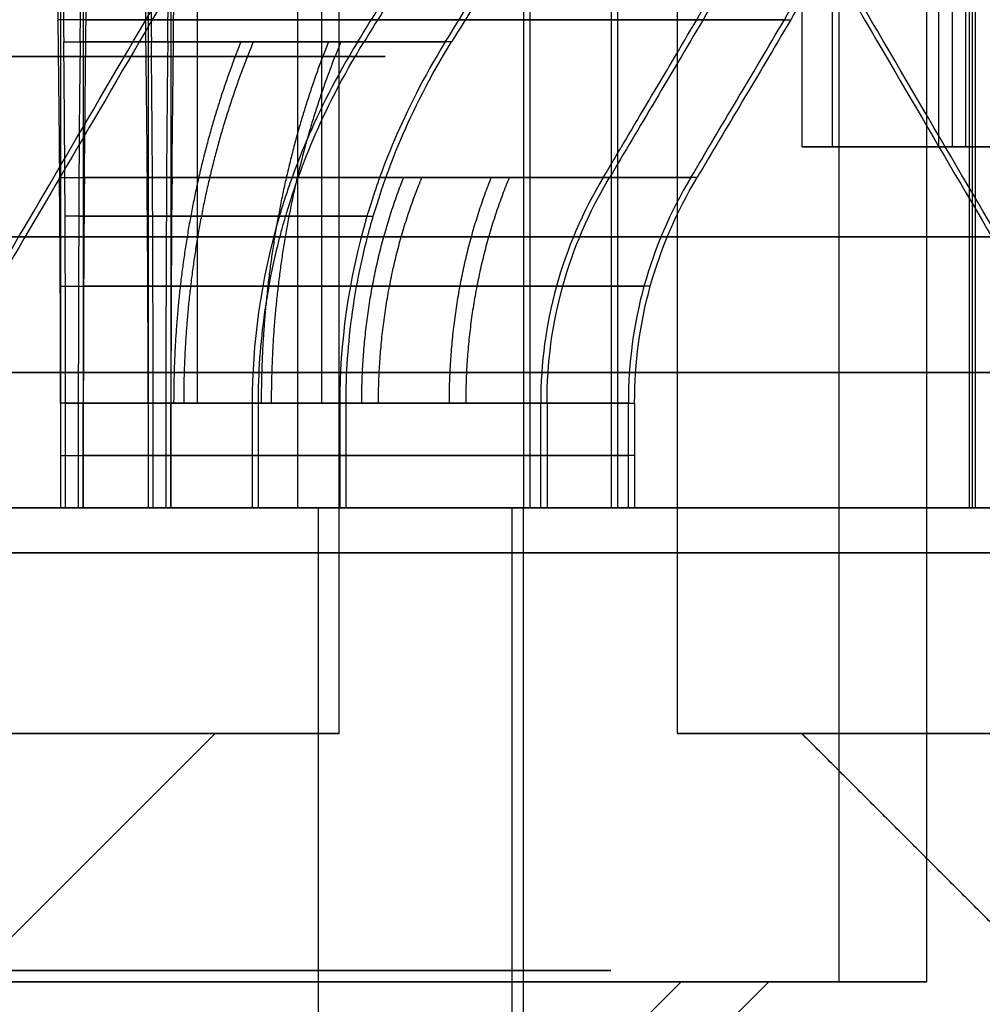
# Model space of a CAD drawing. Header units: millimetres. Extents: x 0 to 284, y -110 to 65.
# Tile 77 of 227: x 246.12 to 248.25, y -88 to -85.82. Entities that reach past the tile are written whole.
import ezdxf

# ---------------------------------------------------------------- set-up
doc = ezdxf.new("R2010")
doc.units = ezdxf.units.MM
doc.layers.add('Layer 01', color=7, linetype='Continuous', true_color=0x000000)

msp = doc.modelspace()

# ---------------------------------------------------------------- linework, layer by layer
at = {"layer": 'Layer 01'}
for p, q in [((248.2277, -78.7, 5.4306), (248.2277, -86.9, 5.4306)), ((248.1835, -78.8, 7.9668), (248.1835, -86.1, 7.9668)), ((246.8256, -87.4, 18.4359), (246.8256, -83.1, 18.4359)), ((247.5754, -87.4, 18.449), (247.5754, -83.1, 18.449)), ((247.9333, -87.95, 24.016), (247.9333, -83.1, 24.016)), ((248.1274, -87.95, 12.8977), (248.1274, -83.1, 12.8977)), ((246.209, -86.9, 25.3946), (246.209, -83.7, 25.3946)), ((246.2582, -83.7, 22.5782), (246.2582, -86.9, 22.5782)), ((246.4031, -86.9, 14.2763), (246.4031, -83.7, 14.2763)), ((246.4523, -83.7, 11.4599), (246.4523, -86.9, 11.4599)), ((247.2349, -86.9, 24.4039), (247.2349, -83.7, 24.4039)), ((247.2488, -86.9, 23.604), (247.2488, -83.7, 23.604)), ((247.4289, -86.9, 13.2856), (247.4289, -83.7, 13.2856)), ((247.4429, -86.9, 12.4857), (247.4429, -83.7, 12.4857)), ((246.5108, -84.9, 13.6204), (246.5108, -86.6679, 13.6204)), ((246.7335, -84.9, 23.9951), (246.7335, -86.9, 23.9951)), ((253.188, -86.1, 7.7539), (248.1887, -86.1, 7.6666)), ((245.4145, -86.9, 25.0736), (246.2144, -86.9, 25.0876)), ((245.4529, -86.9, 22.8712), (246.2528, -86.9, 22.8851)), ((245.6081, -86.9, 13.984), (246.4079, -86.9, 13.998)), ((245.6475, -86.9, 11.7242), (246.4474, -86.9, 11.7382)), ((246.7335, -86.9, 23.9941), (247.2335, -86.9, 24.0028)), ((246.738, -86.9, 25.0481), (246.7357, -86.9, 25.1779)), ((246.7761, -86.9, 22.8124), (246.7738, -86.9, 22.9421)), ((246.7792, -86.9, 14.0423), (246.7792, -88.95, 14.0423)), ((246.871, -86.9, 24.9196), (247.0006, -86.9, 24.9218)), ((246.9024, -86.9, 23.0751), (247.0321, -86.9, 23.0773)), ((246.9276, -86.9, 12.8758), (247.4275, -86.9, 12.8845)), ((246.932, -86.9, 13.9298), (246.9298, -86.9, 14.0596)), ((246.9705, -86.9, 23.5992), (246.9566, -86.9, 24.3991)), ((246.9702, -86.9, 11.6941), (246.9679, -86.9, 11.8238)), ((247.0651, -86.9, 13.8013), (247.1947, -86.9, 13.8035)), ((247.0965, -86.9, 11.9568), (247.2262, -86.9, 11.959)), ((247.1646, -86.9, 12.4809), (247.1506, -86.9, 13.2808)), ((247.2334, -86.9, 24.0038), (247.2334, -88.95, 24.0038)), ((246.0507, -87.9, 18.4223), (246.5506, -87.4, 18.4311)), ((246.5506, -87.4, 18.4311), (246.8256, -87.4, 18.4359)), ((247.5754, -87.4, 18.449), (247.8504, -87.4, 18.4538)), ((248.3503, -87.9, 18.4625), (247.8504, -87.4, 18.4538)), ((247.2834, -88.25, 24.0047), (247.5834, -87.95, 24.0099)), ((247.4775, -88.25, 12.8864), (247.7775, -87.95, 12.8916)), ((247.5834, -87.95, 24.0099), (247.9333, -87.95, 24.016)), ((247.7775, -87.95, 12.8916), (248.1274, -87.95, 12.8977))]:
    msp.add_line(p, q, dxfattribs=at)
at = {"layer": 'Layer 01', "extrusion": (3.65465e-12, -1, 3.24394e-12)}
msp.add_arc((245.8337, 23.9794, 85.8187), 1.8356, 13.5862, 78.4138, dxfattribs=at)
at = {"layer": 'Layer 01', "extrusion": (3.24384e-12, -1, -3.65456e-12)}
msp.add_arc((245.8337, 23.9794, 85.8187), 1.8356, 283.5862, 348.4138, dxfattribs=at)
at = {"layer": 'Layer 01', "extrusion": (2.99362e-12, -1, 3.08959e-12)}
msp.add_arc((246.0277, 12.8611, 85.8187), 1.8356, 13.5862, 78.4138, dxfattribs=at)
at = {"layer": 'Layer 01', "extrusion": (3.08948e-12, -1, -2.99352e-12)}
msp.add_arc((246.0277, 12.8611, 85.8187), 1.8356, 283.5862, 348.4138, dxfattribs=at)
at = {"layer": 'Layer 01', "extrusion": (1.20541e-11, 1, 1.78158e-11)}
msp.add_arc((-245.8337, 23.9794, -85.8679), 1.1144, 110.0358, 157.9642, dxfattribs=at)
at = {"layer": 'Layer 01', "extrusion": (9.20063e-12, 1, -8.88495e-12)}
msp.add_arc((-245.8337, 23.9794, -85.8679), 1.1144, 200.0358, 247.9642, dxfattribs=at)
at = {"layer": 'Layer 01', "extrusion": (6.96509e-12, 1, 1.90771e-11)}
msp.add_arc((-246.0277, 12.8611, -85.8679), 1.1144, 110.0358, 157.9642, dxfattribs=at)
at = {"layer": 'Layer 01', "extrusion": (1.47499e-11, 1, -5.38346e-12)}
msp.add_arc((-246.0277, 12.8611, -85.8679), 1.1144, 200.0358, 247.9642, dxfattribs=at)
at = {"layer": 'Layer 01', "extrusion": (0, -1, 0)}
for centre, radius, start, end in [((246.0277, 12.8611, 85.9), 0.9, 147.535, 327.535), ((246.0277, 12.8611, 85.9), 0.9, 327.535, 147.535), ((245.8337, 23.9794, 85.9), 0.9, 271, 91), ((250.5, 18.5, 86.3), 16.8, 1, 181), ((250.5, 18.5, 86.3), 16.8, 181, 1), ((246.0277, 12.8611, 87.925), 1.4, 147.535, 327.535), ((246.0277, 12.8611, 87.925), 1.4, 327.535, 147.535), ((245.8337, 23.9794, 87.925), 1.4, 271, 91)]:
    msp.add_arc(centre, radius, start, end, dxfattribs=at)
at = {"layer": 'Layer 01', "extrusion": (-3.85807e-13, 1, -1.82389e-12)}
msp.add_arc((-247.913, 6.2706, -86.1), 0.3, 269, 281.9441, dxfattribs=at)
at = {"layer": 'Layer 01', "extrusion": (-6.73287e-16, -1, 4.46156e-14)}
msp.add_arc((250.5, 18.5, 86.1), 12.8, 258.05592, 271, dxfattribs=at)
at = {"layer": 'Layer 01', "extrusion": (8.26712e-16, 1, -4.73623e-14)}
msp.add_arc((-247.913, 6.2706, -86.1), 0.3, 179, 269, dxfattribs=at)
at = {"layer": 'Layer 01', "extrusion": (2.09785e-11, 1, 1.55798e-11)}
msp.add_arc((-245.8337, 23.9794, -86.1679), 1.634, 103.1701, 164.8299, dxfattribs=at)
at = {"layer": 'Layer 01', "extrusion": (1.55692e-11, 1, -2.09565e-11)}
msp.add_arc((-245.8337, 23.9794, -86.1679), 1.634, 193.1701, 254.8299, dxfattribs=at)
at = {"layer": 'Layer 01', "extrusion": (1.29546e-11, 1, 1.34149e-11)}
msp.add_arc((-246.0277, 12.8611, -86.1679), 1.634, 103.1701, 164.8299, dxfattribs=at)
at = {"layer": 'Layer 01', "extrusion": (1.3409e-11, 1, -1.29489e-11)}
msp.add_arc((-246.0277, 12.8611, -86.1679), 1.634, 193.1701, 254.8299, dxfattribs=at)
at = {"layer": 'Layer 01', "extrusion": (-1.00564e-16, 1, -5.62119e-16)}
msp.add_arc((-250.5, 18.5, -86.6), 12.8, 269, 84.5192, dxfattribs=at)
at = {"layer": 'Layer 01', "extrusion": (-1.81327e-14, -1, -4.94346e-15)}
msp.add_arc((245.8337, 23.9794, 86.6679), 1.5, 16.466, 75.534, dxfattribs=at)
at = {"layer": 'Layer 01', "extrusion": (-6.58173e-16, 1, -6.81558e-16)}
msp.add_arc((-245.8337, 23.9794, -86.6679), 0.9, 115.3878, 152.6122, dxfattribs=at)
at = {"layer": 'Layer 01', "extrusion": (-3.53102e-16, 1, 3.40987e-16)}
msp.add_arc((-245.8337, 23.9794, -86.6679), 0.9, 205.3878, 242.6122, dxfattribs=at)
at = {"layer": 'Layer 01', "extrusion": (-3.01744e-17, -1, 2.9139e-17)}
msp.add_arc((245.8337, 23.9794, 86.6679), 1.5, 286.466, 345.534, dxfattribs=at)
at = {"layer": 'Layer 01', "extrusion": (-5.24295e-15, -1, -1.92628e-14)}
msp.add_arc((246.0277, 12.8611, 86.6679), 1.5, 16.466, 75.534, dxfattribs=at)
at = {"layer": 'Layer 01', "extrusion": (6.81592e-14, 1, 3.49714e-14)}
msp.add_arc((-246.0277, 12.8611, -86.6679), 0.9, 115.3878, 152.6122, dxfattribs=at)
at = {"layer": 'Layer 01', "extrusion": (5.32198e-14, 1, -1.03127e-13)}
msp.add_arc((-246.0277, 12.8611, -86.6679), 0.9, 212.465, 242.6122, dxfattribs=at)
at = {"layer": 'Layer 01', "extrusion": (-1.89906e-14, -1, 4.98011e-15)}
msp.add_arc((246.0277, 12.8611, 86.6679), 1.5, 286.466, 345.534, dxfattribs=at)
at = {"layer": 'Layer 01', "extrusion": (1.74223e-12, 1, -1.10896e-12)}
msp.add_arc((-246.0277, 12.8611, -86.6679), 0.9, 205.3878, 212.465, dxfattribs=at)
at = {"layer": 'Layer 01', "extrusion": (0, 1, 0)}
for centre, start, end in [((-245.8337, 23.9794, -86.784), 104.466, 163.534), ((-245.8337, 23.9794, -86.784), 194.466, 253.534), ((-246.0277, 12.8611, -86.784), 104.466, 163.534), ((-246.0277, 12.8611, -86.784), 194.466, 253.534)]:
    msp.add_arc(centre, 1.5, start, end, dxfattribs=at)
at = {"layer": 'Layer 01', "extrusion": (-2.19147e-15, 1, -1.83534e-16)}
msp.add_arc((-250.5, 18.5, -86.9), 12.9, 359, 85.44449, dxfattribs=at)
at = {"layer": 'Layer 01', "extrusion": (-8.28221e-19, 1, -7.05188e-19)}
msp.add_arc((-250.5, 18.5, -86.9), 12.9, 280.17454, 359, dxfattribs=at)
at = {"layer": 'Layer 01', "extrusion": (-1.46013e-16, 1, -5.78236e-16)}
msp.add_arc((-250.5, 18.5, -86.9), 12.5, 269, 84.41143, dxfattribs=at)
at = {"layer": 'Layer 01', "extrusion": (1.31818e-16, -1, 6.04e-16)}
msp.add_arc((250.5, 18.5, 86.9), 11.95, 95.80024, 271, dxfattribs=at)
at = {"layer": 'Layer 01', "extrusion": (2.35632e-15, -1, 2.36254e-16)}
msp.add_arc((250.5, 18.5, 86.9), 12.05, 95.76031, 181, dxfattribs=at)
at = {"layer": 'Layer 01', "extrusion": (9.37291e-18, 1, -5.36973e-16)}
for centre, radius, start, end in [((-250.5, 18.5, -86.9), 12.05, 179, 359), ((-250.5, 18.5, -87), 16.8, 359, 179), ((-250.5, 18.5, -87), 16.8, 179, 359), ((-250.5, 18.5, -87), 14.35, 359, 179), ((-250.5, 18.5, -87), 14.35, 179, 359)]:
    msp.add_arc(centre, radius, start, end, dxfattribs=at)
at = {"layer": 'Layer 01', "extrusion": (2.37499e-15, -1, -1.36063e-13)}
msp.add_arc((246.0277, 12.8611, 86.9), 1.4, 74.3985, 107.6015, dxfattribs=at)
at = {"layer": 'Layer 01', "extrusion": (-9.84123e-16, 1, 5.63803e-14)}
msp.add_arc((-246.0277, 12.8611, -86.9), 0.9, 62.6122, 115.3878, dxfattribs=at)
at = {"layer": 'Layer 01', "extrusion": (3.30934e-18, 1, -1.89592e-16)}
msp.add_arc((-246.0277, 12.8611, -86.9), 0.9, 242.6122, 295.3878, dxfattribs=at)
at = {"layer": 'Layer 01', "extrusion": (5.16936e-18, -1, -2.96152e-16)}
msp.add_arc((246.0277, 12.8611, 86.9), 1.4, 254.3985, 287.6015, dxfattribs=at)
at = {"layer": 'Layer 01', "extrusion": (4.12792e-15, -1, -2.44421e-13)}
msp.add_arc((245.8337, 23.9794, 86.9), 1.4, 74.3985, 91, dxfattribs=at)
at = {"layer": 'Layer 01', "extrusion": (-1.71018e-16, 1, -7.91397e-16)}
msp.add_arc((-245.8337, 23.9794, -86.9), 0.9, 89, 115.3878, dxfattribs=at)
at = {"layer": 'Layer 01', "extrusion": (-1.00708e-17, 1, 3.98171e-17)}
msp.add_arc((-245.8337, 23.9794, -86.9), 0.9, 242.6122, 269, dxfattribs=at)
at = {"layer": 'Layer 01', "extrusion": (-9.23585e-18, -1, 5.63952e-17)}
msp.add_arc((245.8337, 23.9794, 86.9), 1.4, 271, 287.6015, dxfattribs=at)
at = {"layer": 'Layer 01', "extrusion": (3.56867e-14, 1, 2.31211e-14)}
msp.add_arc((-245.8337, 23.9794, -86.9), 1.5, 104.466, 163.534, dxfattribs=at)
at = {"layer": 'Layer 01', "extrusion": (-2.06394e-14, -1, -6.01068e-15)}
msp.add_arc((245.8337, 23.9794, 86.9), 1.4, 17.6015, 74.3985, dxfattribs=at)
at = {"layer": 'Layer 01', "extrusion": (-4.03425e-17, -1, 3.89583e-17)}
msp.add_arc((245.8337, 23.9794, 86.9), 1.4, 287.6015, 344.3985, dxfattribs=at)
at = {"layer": 'Layer 01', "extrusion": (-1.0308e-16, 1, 9.95434e-17)}
msp.add_arc((-245.8337, 23.9794, -86.9), 1.5, 194.466, 253.534, dxfattribs=at)
at = {"layer": 'Layer 01', "extrusion": (-9.71953e-17, 1, -1.00649e-16)}
msp.add_arc((-246.0277, 12.8611, -86.9), 1.5, 104.466, 163.534, dxfattribs=at)
at = {"layer": 'Layer 01', "extrusion": (-2.11629e-14, -1, -6.55284e-15)}
msp.add_arc((246.0277, 12.8611, 86.9), 1.4, 17.6015, 74.3985, dxfattribs=at)
at = {"layer": 'Layer 01', "extrusion": (-1.30754e-16, -1, 1.69982e-16)}
msp.add_arc((246.0277, 12.8611, 86.9), 1.4, 287.6015, 327.535, dxfattribs=at)
at = {"layer": 'Layer 01', "extrusion": (7.58985e-16, 1, -7.32944e-16)}
msp.add_arc((-246.0277, 12.8611, -86.9), 1.5, 194.466, 253.534, dxfattribs=at)
at = {"layer": 'Layer 01', "extrusion": (-3.995e-16, 1, -6.97329e-18)}
for centre in [(-245.8337, 23.9794, -86.9), (-246.0277, 12.8611, -86.9)]:
    msp.add_arc(centre, 0.9, 152.6122, 205.3878, dxfattribs=at)
at = {"layer": 'Layer 01', "extrusion": (-1.51485e-15, -1, -2.64419e-17)}
msp.add_arc((245.8337, 23.9794, 86.9), 1.4, 344.3985, 17.6015, dxfattribs=at)
at = {"layer": 'Layer 01', "extrusion": (-2.47406e-15, -1, 1.10324e-15)}
msp.add_arc((246.0277, 12.8611, 86.9), 1.4, 327.535, 344.3985, dxfattribs=at)
at = {"layer": 'Layer 01', "extrusion": (1.81044e-15, -1, 3.16013e-17)}
msp.add_arc((246.0277, 12.8611, 86.9), 1.4, 344.3985, 17.6015, dxfattribs=at)
at = {"layer": 'Layer 01', "extrusion": (-6.86242e-17, 1, -2.43077e-15)}
msp.add_arc((-243.901, 18.3848, -87.4), 2.925, 89, 269, dxfattribs=at)
at = {"layer": 'Layer 01', "extrusion": (1.57815e-16, -1, -2.67895e-15)}
msp.add_arc((243.901, 18.3848, 87.4), 2.65, 271, 91, dxfattribs=at)
at = {"layer": 'Layer 01', "extrusion": (-1.53415e-16, 1, 2.4269e-15)}
msp.add_arc((-250.5, 18.5, -87.4), 2.925, 269, 89, dxfattribs=at)
at = {"layer": 'Layer 01', "extrusion": (2.67401e-15, -1, 4.40594e-16)}
msp.add_arc((250.5, 18.5, 87.4), 2.65, 1, 181, dxfattribs=at)
at = {"layer": 'Layer 01', "extrusion": (-2.68776e-15, -1, 3.47004e-16)}
msp.add_arc((250.5, 18.5, 87.4), 2.65, 181, 1, dxfattribs=at)
at = {"layer": 'Layer 01', "extrusion": (-5.19688e-17, 1, -3.38496e-15)}
msp.add_arc((-245.8337, 23.9794, -87.95), 2.1, 89, 269, dxfattribs=at)
at = {"layer": 'Layer 01', "extrusion": (1.81881e-16, -1, -4.05769e-15)}
msp.add_arc((245.8337, 23.9794, 87.95), 1.75, 271, 91, dxfattribs=at)
at = {"layer": 'Layer 01', "extrusion": (-1.1102e-16, 1, -1.93786e-18)}
msp.add_arc((-246.0277, 12.8611, -87.95), 2.1, 89, 269, dxfattribs=at)
at = {"layer": 'Layer 01', "extrusion": (1.1102e-16, -1, 1.93786e-18)}
msp.add_arc((246.0277, 12.8611, 87.95), 1.75, 271, 91, dxfattribs=at)
at = {"layer": 'Layer 01', "extrusion": (-1.70071e-16, 1, 3.38108e-15)}
msp.add_arc((-250.403, 24.0592, -87.95), 2.1, 269, 89, dxfattribs=at)
at = {"layer": 'Layer 01'}
for points, degree in [([(248.2212, -78.7, 5.8029), (248.2212, -82.8, 5.8029), (248.2212, -86.9, 5.8029)], 2), ([(248.2342, -78.7, 5.0584), (248.2342, -82.8, 5.0584), (248.2342, -86.9, 5.0584)], 2), ([(247.851, -86.1, 5.9771), (247.851, -82.45, 5.9771), (247.851, -78.8, 5.9771)], 2), ([(247.9183, -86.1, 5.9707), (247.9183, -82.45, 5.9707), (247.9183, -78.8, 5.9707)], 2), ([(248.213, -78.8, 6.2759), (248.213, -82.45, 6.2759), (248.213, -86.1, 6.2759)], 2), ([(246.7871, -86.6679, 12.378), (246.7871, -85.784, 12.378), (246.7871, -84.9, 12.378)], 2), ([(248.154, -86.1, 9.6577), (248.154, -85.65, 9.6577), (248.154, -85.2, 9.6577)], 2), ([(246.2117, -85.5187, 25.2399), (246.2132, -85.6447, 25.1636), (246.2145, -85.7611, 25.0923), (246.2154, -85.8679, 25.0263)], 3), ([(246.2518, -85.8679, 22.9464), (246.2531, -85.7611, 22.8804), (246.2543, -85.6447, 22.8092), (246.2555, -85.5187, 22.7328)], 3), ([(246.4058, -85.5187, 14.1216), (246.407, -85.6354, 14.0509), (246.4083, -85.7519, 13.9798), (246.4095, -85.8679, 13.908)], 3), ([(246.4458, -85.8679, 11.8281), (246.4471, -85.7519, 11.7563), (246.4483, -85.6354, 11.6852), (246.4496, -85.5187, 11.6145)], 3), ([(246.8666, -85.8679, 24.3975), (246.9326, -85.7611, 24.3988), (247.0039, -85.6447, 24.4), (247.0803, -85.5187, 24.4012)], 3), ([(247.0942, -85.5187, 23.6013), (247.0178, -85.6447, 23.5998), (246.9466, -85.7611, 23.5986), (246.8806, -85.8679, 23.5976)], 3), ([(247.0607, -85.8679, 13.2792), (247.1325, -85.7519, 13.2804), (247.2036, -85.6354, 13.2817), (247.2743, -85.5187, 13.2829)], 3), ([(247.2883, -85.5187, 12.483), (247.2176, -85.6354, 12.4818), (247.1464, -85.7519, 12.4806), (247.0746, -85.8679, 12.4793)], 3), ([(246.057, -86.4, 18.8225), (246.177, -86.1956, 18.8246), (246.3074, -85.973, 18.8269), (246.4481, -85.7321, 18.8293)], 3), ([(246.4621, -85.7321, 18.0295), (246.3216, -85.9726, 18.027), (246.1912, -86.1952, 18.0247), (246.071, -86.4, 18.0226)], 3), ([(247.9389, -85.7321, 18.8554), (248.0795, -85.9726, 18.8578), (248.2098, -86.1952, 18.8601), (248.33, -86.4, 18.8622)], 3), ([(248.344, -86.4, 18.0623), (248.224, -86.1956, 18.0602), (248.0936, -85.973, 18.0579), (247.9529, -85.7321, 18.0555)], 3), ([(246.2023, -85.8187, 25.7776), (246.2036, -85.9418, 25.7048), (246.2049, -86.0583, 25.6357), (246.206, -86.1679, 25.5704)], 3), ([(246.2612, -86.1679, 22.4024), (246.2624, -86.0585, 22.3372), (246.2636, -85.9421, 22.2681), (246.2649, -85.8187, 22.1951)], 3), ([(246.3964, -85.8187, 14.6593), (246.3977, -85.9421, 14.5863), (246.3989, -86.0585, 14.5172), (246.4, -86.1679, 14.4521)], 3), ([(246.4553, -86.1679, 11.2841), (246.4565, -86.0585, 11.2189), (246.4577, -85.9421, 11.1498), (246.4589, -85.8187, 11.0768)], 3), ([(247.4107, -86.1679, 24.407), (247.4758, -86.0585, 24.4081), (247.5449, -85.9421, 24.4093), (247.6179, -85.8187, 24.4106)], 3), ([(247.6319, -85.8187, 23.6107), (247.559, -85.9418, 23.6094), (247.49, -86.0583, 23.6082), (247.4247, -86.1679, 23.6071)], 3), ([(247.6048, -86.1679, 13.2887), (247.6699, -86.0585, 13.2898), (247.739, -85.9421, 13.291), (247.812, -85.8187, 13.2923)], 3), ([(247.826, -85.8187, 12.4924), (247.7529, -85.9421, 12.4911), (247.6839, -86.0585, 12.4899), (247.6187, -86.1679, 12.4888)], 3), ([(248.154, -86.1, 9.6577), (248.1835, -86.1, 7.9668), (248.213, -86.1, 6.2759)], 2), ([(253.1532, -86.1, 9.745), (250.6536, -86.1, 9.7013), (248.154, -86.1, 9.6577)], 2), ([(246.2084, -86.6679, 25.4318), (246.2084, -86.4898, 25.4318), (246.2076, -86.3231, 25.478), (246.206, -86.1679, 25.5704)], 3), ([(246.2612, -86.1679, 22.4024), (246.2596, -86.3231, 22.4947), (246.2588, -86.4898, 22.5409), (246.2588, -86.6679, 22.5409)], 3), ([(246.4024, -86.6679, 14.3135), (246.4024, -86.4898, 14.3135), (246.4016, -86.3231, 14.3597), (246.4, -86.1679, 14.4521)], 3), ([(246.4553, -86.1679, 11.2841), (246.4537, -86.3231, 11.3764), (246.4529, -86.4898, 11.4226), (246.4529, -86.6679, 11.4226)], 3), ([(247.4107, -86.1679, 24.407), (247.3183, -86.3231, 24.4054), (247.2721, -86.4898, 24.4046), (247.2721, -86.6679, 24.4046)], 3), ([(247.2861, -86.6679, 23.6047), (247.2861, -86.4898, 23.6047), (247.3323, -86.3231, 23.6055), (247.4247, -86.1679, 23.6071)], 3), ([(247.6048, -86.1679, 13.2887), (247.5124, -86.3231, 13.2871), (247.4662, -86.4898, 13.2863), (247.4662, -86.6679, 13.2863)], 3), ([(247.4802, -86.6679, 12.4864), (247.4802, -86.4898, 12.4864), (247.5264, -86.3231, 12.4872), (247.6187, -86.1679, 12.4888)], 3), ([(246.2084, -86.6679, 25.4318), (246.2084, -86.784, 25.4318), (246.2084, -86.9, 25.4318)], 2), ([(246.2195, -86.9, 24.7925), (246.2195, -86.784, 24.7925), (246.2195, -86.6679, 24.7925)], 2), ([(246.2477, -86.6679, 23.1803), (246.2477, -86.784, 23.1803), (246.2477, -86.9, 23.1803)], 2), ([(246.2588, -86.9, 22.5409), (246.2588, -86.784, 22.5409), (246.2588, -86.6679, 22.5409)], 2), ([(246.4024, -86.6679, 14.3135), (246.4024, -86.784, 14.3135), (246.4024, -86.9, 14.3135)], 2), ([(246.4136, -86.9, 13.6742), (246.4136, -86.784, 13.6742), (246.4136, -86.6679, 13.6742)], 2), ([(246.4417, -86.6679, 12.062), (246.4417, -86.784, 12.062), (246.4417, -86.9, 12.062)], 2), ([(246.4529, -86.9, 11.4226), (246.4529, -86.784, 11.4226), (246.4529, -86.6679, 11.4226)], 2), ([(246.6328, -86.6679, 24.3934), (246.6328, -86.784, 24.3934), (246.6328, -86.9, 24.3934)], 2), ([(246.6467, -86.9, 23.5935), (246.6467, -86.784, 23.5935), (246.6467, -86.6679, 23.5935)], 2), ([(246.8269, -86.6679, 13.2751), (246.8269, -86.784, 13.2751), (246.8269, -86.9, 13.2751)], 2), ([(246.8408, -86.9, 12.4752), (246.8408, -86.784, 12.4752), (246.8408, -86.6679, 12.4752)], 2), ([(247.2721, -86.9, 24.4046), (247.2721, -86.784, 24.4046), (247.2721, -86.6679, 24.4046)], 2), ([(247.2861, -86.6679, 23.6047), (247.2861, -86.784, 23.6047), (247.2861, -86.9, 23.6047)], 2), ([(247.4662, -86.9, 13.2863), (247.4662, -86.784, 13.2863), (247.4662, -86.6679, 13.2863)], 2), ([(247.4802, -86.6679, 12.4864), (247.4802, -86.784, 12.4864), (247.4802, -86.9, 12.4864)], 2), ([(246.2102, -86.9, 25.3278), (246.2093, -86.9, 25.3798), (246.2084, -86.9, 25.4318)], 2), ([(246.2102, -86.9, 25.3278), (246.2149, -86.9, 25.0601), (246.2195, -86.9, 24.7925)], 2), ([(246.2477, -86.9, 23.1803), (246.2523, -86.9, 22.9126), (246.257, -86.9, 22.6449)], 2), ([(246.2588, -86.9, 22.5409), (246.2579, -86.9, 22.5929), (246.257, -86.9, 22.6449)], 2), ([(246.4043, -86.9, 14.2095), (246.4033, -86.9, 14.2615), (246.4024, -86.9, 14.3135)], 2), ([(246.4043, -86.9, 14.2095), (246.4089, -86.9, 13.9418), (246.4136, -86.9, 13.6742)], 2), ([(246.4417, -86.9, 12.062), (246.4464, -86.9, 11.7943), (246.4511, -86.9, 11.5266)], 2), ([(246.4529, -86.9, 11.4226), (246.452, -86.9, 11.4746), (246.4511, -86.9, 11.5266)], 2), ([(246.6328, -86.9, 24.3934), (246.9004, -86.9, 24.3981), (247.1681, -86.9, 24.4027)], 2), ([(247.1821, -86.9, 23.6029), (246.9144, -86.9, 23.5982), (246.6467, -86.9, 23.5935)], 2), ([(246.8269, -86.9, 13.2751), (247.0945, -86.9, 13.2798), (247.3622, -86.9, 13.2844)], 2), ([(247.3761, -86.9, 12.4846), (247.1085, -86.9, 12.4799), (246.8408, -86.9, 12.4752)], 2), ([(247.2721, -86.9, 24.4046), (247.2201, -86.9, 24.4037), (247.1681, -86.9, 24.4027)], 2), ([(247.1821, -86.9, 23.6029), (247.2341, -86.9, 23.6038), (247.2861, -86.9, 23.6047)], 2), ([(247.2089, -88.95, 12.1096), (247.2089, -87.925, 12.1096), (247.2089, -86.9, 12.1096)], 2), ([(247.4662, -86.9, 13.2863), (247.4142, -86.9, 13.2854), (247.3622, -86.9, 13.2844)], 2), ([(247.3761, -86.9, 12.4846), (247.4282, -86.9, 12.4855), (247.4802, -86.9, 12.4864)], 2), ([(248.2342, -86.9, 5.0584), (248.2277, -86.9, 5.4306), (248.2212, -86.9, 5.8029)], 2), ([(253.2335, -86.9, 5.1457), (250.7339, -86.9, 5.102), (248.2342, -86.9, 5.0584)], 2), ([(265.1661, -87, 37.7589), (250.1684, -87, 37.4971), (235.1707, -87, 37.2353)], 2), ([(235.2216, -87, 37.1862), (250.1693, -87, 37.4471), (265.117, -87, 37.708)], 2), ([(235.8339, -87, -0.7589), (250.8316, -87, -0.4971), (265.8293, -87, -0.2353)], 2), ([(265.7784, -87, -0.1862), (250.8307, -87, -0.4471), (235.883, -87, -0.708)], 2), ([(248.3503, -87.9, 18.4625), (248.1004, -87.65, 18.4581), (247.8504, -87.4, 18.4538)], 2)]:
    msp.add_open_spline(points, degree=degree, dxfattribs=at)
for points, knots in [([(246.1985, -85.0187, 25.9967), (246.1985, -85.1666, 25.9967), (246.1988, -85.3121, 25.9754), (246.2001, -85.5827, 25.8986), (246.2012, -85.7077, 25.8432), (246.2023, -85.8187, 25.7776)], [0, 0, 0, 0, 0.4209515, 0.4209515, 0.8419029, 0.8419029, 0.8419029, 0.8419029]), ([(246.2649, -85.8187, 22.1951), (246.266, -85.7077, 22.1295), (246.2669, -85.5827, 22.0742), (246.2682, -85.3121, 21.9974), (246.2687, -85.1666, 21.9761), (246.2687, -85.0187, 21.9761)], [0, 0, 0, 0, 0.4209515, 0.4209515, 0.8419029, 0.8419029, 0.8419029, 0.8419029]), ([(246.3926, -85.0187, 14.8784), (246.3926, -85.1666, 14.8784), (246.3929, -85.3121, 14.8571), (246.3942, -85.5827, 14.7803), (246.3953, -85.7077, 14.7249), (246.3964, -85.8187, 14.6593)], [0, 0, 0, 0, 0.4209515, 0.4209515, 0.8419029, 0.8419029, 0.8419029, 0.8419029]), ([(246.4589, -85.8187, 11.0768), (246.4601, -85.7077, 11.0112), (246.461, -85.5827, 10.9559), (246.4623, -85.3121, 10.879), (246.4628, -85.1666, 10.8578), (246.4628, -85.0187, 10.8578)], [0, 0, 0, 0, 0.4209515, 0.4209515, 0.8419029, 0.8419029, 0.8419029, 0.8419029]), ([(247.6179, -85.8187, 24.4106), (247.6835, -85.7077, 24.4117), (247.7389, -85.5827, 24.4126), (247.8157, -85.3121, 24.414), (247.837, -85.1666, 24.4144), (247.837, -85.0187, 24.4144)], [0, 0, 0, 0, 0.4209515, 0.4209515, 0.8419029, 0.8419029, 0.8419029, 0.8419029]), ([(247.8509, -85.0187, 23.6145), (247.8509, -85.1666, 23.6145), (247.8297, -85.3121, 23.6143), (247.7528, -85.5827, 23.6129), (247.6975, -85.7077, 23.6119), (247.6319, -85.8187, 23.6107)], [0, 0, 0, 0, 0.4209515, 0.4209515, 0.8419029, 0.8419029, 0.8419029, 0.8419029]), ([(247.812, -85.8187, 13.2923), (247.8776, -85.7077, 13.2934), (247.933, -85.5827, 13.2943), (248.0098, -85.3121, 13.2957), (248.031, -85.1666, 13.2961), (248.031, -85.0187, 13.2961)], [0, 0, 0, 0, 0.4209515, 0.4209515, 0.8419029, 0.8419029, 0.8419029, 0.8419029]), ([(248.045, -85.0187, 12.4962), (248.045, -85.1666, 12.4962), (248.0237, -85.3121, 12.496), (247.9469, -85.5827, 12.4946), (247.8916, -85.7077, 12.4936), (247.826, -85.8187, 12.4924)], [0, 0, 0, 0, 0.4209515, 0.4209515, 0.8419029, 0.8419029, 0.8419029, 0.8419029]), ([(246.2195, -86.6679, 24.7925), (246.2195, -86.6032, 24.7925), (246.2193, -86.5356, 24.7969), (246.2191, -86.4311, 24.8117), (246.219, -86.3958, 24.818), (246.2188, -86.3422, 24.8296), (246.2187, -86.3153, 24.836), (246.2186, -86.2837, 24.8444), (246.2186, -86.2701, 24.8482), (246.2185, -86.261, 24.8508), (246.2185, -86.2548, 24.8526), (246.218, -86.1599, 24.8808), (246.2171, -86.0248, 24.9293), (246.2154, -85.8679, 25.0263)], [-0.8461044, -0.8461044, -0.8461044, -0.8461044, -0.6345783, -0.6345783, -0.5288153, -0.5288153, -0.4759337, -0.449493, -0.4362726, -0.4362726, -0.4230522, -0.4230522, 0, 0, 0, 0]), ([(246.2518, -85.8679, 22.9464), (246.2509, -85.9466, 22.9951), (246.25, -86.0203, 23.0315), (246.2493, -86.118, 23.073), (246.2491, -86.1484, 23.0847), (246.249, -86.1905, 23.0997), (246.2489, -86.2106, 23.1065), (246.2488, -86.2325, 23.1134), (246.2488, -86.2415, 23.1161), (246.2488, -86.2474, 23.1179), (246.2488, -86.2487, 23.1183), (246.248, -86.3979, 23.1624), (246.2477, -86.5387, 23.1803), (246.2477, -86.6679, 23.1803)], [0, 0, 0, 0, 0.2114954, 0.2114954, 0.3172432, 0.3172432, 0.370117, 0.396554, 0.4097724, 0.4097724, 0.4229909, 0.4229909, 0.8459818, 0.8459818, 0.8459818, 0.8459818]), ([(246.4136, -86.6679, 13.6742), (246.4136, -86.6033, 13.6742), (246.4134, -86.5358, 13.6786), (246.4131, -86.4313, 13.6934), (246.413, -86.3959, 13.6997), (246.4129, -86.3423, 13.7113), (246.4128, -86.3154, 13.7177), (246.4127, -86.2837, 13.7261), (246.4126, -86.2701, 13.7299), (246.4126, -86.261, 13.7325), (246.4125, -86.2548, 13.7343), (246.412, -86.1596, 13.7625), (246.4112, -86.0245, 13.8112), (246.4095, -85.8679, 13.908)], [-0.8460952, -0.8460952, -0.8460952, -0.8460952, -0.6345714, -0.6345714, -0.5288095, -0.5288095, -0.4759286, -0.4494881, -0.4362679, -0.4362679, -0.4230476, -0.4230476, 0, 0, 0, 0]), ([(246.4458, -85.8679, 11.8281), (246.445, -85.9462, 11.8765), (246.4441, -86.0196, 11.9128), (246.4434, -86.1169, 11.9543), (246.4432, -86.1472, 11.966), (246.443, -86.1892, 11.9809), (246.443, -86.2093, 11.9877), (246.4429, -86.2312, 11.9947), (246.4428, -86.2402, 11.9974), (246.4428, -86.2461, 11.9992), (246.4428, -86.2474, 11.9996), (246.442, -86.3974, 12.0441), (246.4417, -86.5387, 12.062), (246.4417, -86.6679, 12.062)], [0, 0, 0, 0, 0.2114973, 0.2114973, 0.317246, 0.317246, 0.3701204, 0.3965575, 0.4097761, 0.4097761, 0.4229947, 0.4229947, 0.8459894, 0.8459894, 0.8459894, 0.8459894]), ([(246.8666, -85.8679, 24.3975), (246.818, -85.9466, 24.3966), (246.7816, -86.0203, 24.3957), (246.74, -86.118, 24.395), (246.7283, -86.1484, 24.3949), (246.7134, -86.1905, 24.3947), (246.7066, -86.2106, 24.3946), (246.6997, -86.2325, 24.3946), (246.6969, -86.2415, 24.3945), (246.6951, -86.2474, 24.3945), (246.6947, -86.2487, 24.3945), (246.6506, -86.3979, 24.3937), (246.6328, -86.5387, 24.3934), (246.6328, -86.6679, 24.3934)], [0, 0, 0, 0, 0.2114954, 0.2114954, 0.3172432, 0.3172432, 0.370117, 0.396554, 0.4097724, 0.4097724, 0.4229909, 0.4229909, 0.8459818, 0.8459818, 0.8459818, 0.8459818]), ([(246.6467, -86.6679, 23.5935), (246.6467, -86.6031, 23.5935), (246.6512, -86.5355, 23.5937), (246.666, -86.431, 23.594), (246.6723, -86.3956, 23.5941), (246.6839, -86.342, 23.5942), (246.6903, -86.315, 23.5943), (246.6987, -86.2834, 23.5944), (246.7025, -86.2698, 23.5945), (246.7051, -86.2608, 23.5945), (246.707, -86.2546, 23.5946), (246.7351, -86.1597, 23.5951), (246.7836, -86.0247, 23.5959), (246.8806, -85.8679, 23.5976)], [-0.8461013, -0.8461013, -0.8461013, -0.8461013, -0.634576, -0.634576, -0.5288133, -0.5288133, -0.475932, -0.4494913, -0.436271, -0.436271, -0.4230506, -0.4230506, 0, 0, 0, 0]), ([(247.0607, -85.8679, 13.2792), (247.0123, -85.9462, 13.2783), (246.976, -86.0196, 13.2774), (246.9345, -86.1169, 13.2767), (246.9228, -86.1472, 13.2766), (246.9079, -86.1892, 13.2764), (246.9011, -86.2093, 13.2763), (246.8942, -86.2312, 13.2762), (246.8914, -86.2402, 13.2762), (246.8896, -86.2461, 13.2762), (246.8892, -86.2474, 13.2762), (246.8447, -86.3974, 13.2754), (246.8269, -86.5387, 13.2751), (246.8269, -86.6679, 13.2751)], [0, 0, 0, 0, 0.2114973, 0.2114973, 0.317246, 0.317246, 0.3701204, 0.3965575, 0.4097761, 0.4097761, 0.4229947, 0.4229947, 0.8459894, 0.8459894, 0.8459894, 0.8459894]), ([(246.8408, -86.6679, 12.4752), (246.8408, -86.6033, 12.4752), (246.8453, -86.5358, 12.4754), (246.8601, -86.4313, 12.4757), (246.8663, -86.3959, 12.4758), (246.878, -86.3423, 12.476), (246.8843, -86.3154, 12.476), (246.8927, -86.2837, 12.4762), (246.8965, -86.2701, 12.4762), (246.8991, -86.261, 12.4763), (246.901, -86.2548, 12.4763), (246.9292, -86.1596, 12.4768), (246.9778, -86.0245, 12.4776), (247.0746, -85.8679, 12.4793)], [-0.8460952, -0.8460952, -0.8460952, -0.8460952, -0.6345714, -0.6345714, -0.5288095, -0.5288095, -0.4759286, -0.4494881, -0.4362679, -0.4362679, -0.4230476, -0.4230476, 0, 0, 0, 0])]:
    msp.add_open_spline(points, degree=3, knots=knots, dxfattribs=at)
for points, weights in [([(246.6078, -85.8679, 24.781), (246.5096, -86.1126, 24.6794), (246.4589, -86.3855, 24.6268), (246.4589, -86.6679, 24.6268)], [0.955874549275, 0.934160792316, 0.934160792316, 0.955874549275]), ([(246.6353, -85.8679, 23.2053), (246.5337, -86.1126, 23.3034), (246.4811, -86.3855, 23.3542), (246.4811, -86.6679, 23.3542)], [0.955874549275, 0.934160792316, 0.934160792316, 0.955874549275]), ([(246.8018, -85.8679, 13.6627), (246.7037, -86.1126, 13.5611), (246.6529, -86.3855, 13.5085), (246.6529, -86.6679, 13.5085)], [0.955874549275, 0.934160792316, 0.934160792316, 0.955874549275]), ([(246.8293, -85.8679, 12.087), (246.7277, -86.1126, 12.1851), (246.6751, -86.3855, 12.2359), (246.6751, -86.6679, 12.2359)], [0.955874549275, 0.934160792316, 0.934160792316, 0.955874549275]), ([(246.8756, -86.6679, 25.0584), (246.8756, -86.4914, 25.0584), (246.9074, -86.3209, 25.0913), (246.9687, -86.1679, 25.1548)], [0.927682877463, 0.906609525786, 0.906609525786, 0.927682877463]), ([(246.9127, -86.6679, 22.9374), (246.9127, -86.4914, 22.9374), (246.9455, -86.3209, 22.9057), (247.009, -86.1679, 22.8443)], [0.927682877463, 0.906609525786, 0.906609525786, 0.927682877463]), ([(247.0697, -86.6679, 13.9401), (247.0697, -86.4914, 13.9401), (247.1015, -86.3209, 13.973), (247.1628, -86.1679, 14.0365)], [0.927682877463, 0.906609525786, 0.906609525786, 0.927682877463]), ([(247.1067, -86.6679, 11.8191), (247.1067, -86.4914, 11.8191), (247.1396, -86.3209, 11.7874), (247.2031, -86.1679, 11.726)], [0.927682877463, 0.906609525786, 0.906609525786, 0.927682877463]), ([(246.6932, -86.2538, 24.3945), (246.5935, -86.2538, 24.6011), (246.4284, -86.2538, 24.7604), (246.2185, -86.2538, 24.8529)], [0.969476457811, 0.929626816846, 0.929626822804, 0.969476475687]), ([(246.2487, -86.2538, 23.1198), (246.4553, -86.2538, 23.2196), (246.6147, -86.2538, 23.3846), (246.7072, -86.2538, 23.5946)], [0.969476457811, 0.929626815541, 0.929626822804, 0.969476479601]), ([(246.8873, -86.2538, 13.2761), (246.7875, -86.2538, 13.4827), (246.6225, -86.2538, 13.6421), (246.4125, -86.2538, 13.7346)], [0.969483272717, 0.929624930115, 0.929624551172, 0.969482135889]), ([(246.4428, -86.2538, 12.0015), (246.6494, -86.2538, 12.1013), (246.8088, -86.2538, 12.2663), (246.9013, -86.2538, 12.4763)], [0.969483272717, 0.929624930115, 0.929624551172, 0.969482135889]), ([(246.2079, -86.4091, 25.4671), (246.7501, -86.4091, 25.3307), (247.1522, -86.4091, 24.9424), (247.3074, -86.4091, 24.4053)], [0.976801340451, 0.89023670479, 0.89023670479, 0.976801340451]), ([(247.3214, -86.4091, 23.6052), (247.185, -86.4091, 23.063), (246.7967, -86.4091, 22.6609), (246.2596, -86.4091, 22.5056)], [0.976801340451, 0.89023670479, 0.89023670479, 0.976801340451]), ([(246.402, -86.4091, 14.3488), (246.9441, -86.4091, 14.2124), (247.3463, -86.4091, 13.8241), (247.5015, -86.4091, 13.287)], [0.976801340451, 0.89023670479, 0.89023670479, 0.976801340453]), ([(247.5155, -86.4091, 12.4869), (247.3791, -86.4091, 11.9447), (246.9907, -86.4091, 11.5425), (246.4537, -86.4091, 11.3873)], [0.976801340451, 0.89023670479, 0.89023670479, 0.976801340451])]:
    msp.add_rational_spline(points, weights, degree=3, dxfattribs=at)

doc.saveas('drawing.dxf')
